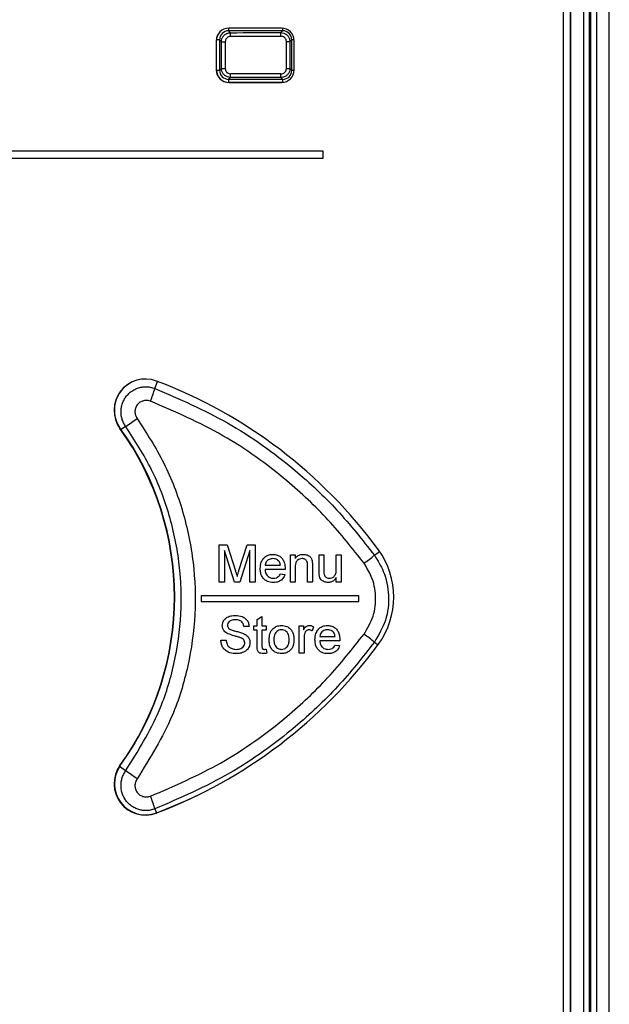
# Paper-space layout 'Sheet1' of a CAD drawing. Header units: millimetres. Extents: x -7 to 413, y -20 to 277.
# Tile 29 of 108: x 52.34 to 58.84, y 193.61 to 204.47. Entities that reach past the tile are written whole.
import ezdxf

# ---------------------------------------------------------------- set-up
doc = ezdxf.new("R2010")
doc.units = ezdxf.units.MM

psp = doc.layouts.new('Sheet1')

# ---------------------------------------------------------------- linework, layer by layer
at = {"color": 7, "linetype": 'Continuous', "lineweight": 25}
for p, q in [((58.84, 179.274), (58.84, 215.834)), ((58.558, 179.429), (58.558, 215.664)), ((58.618, 215.664), (58.618, 179.429)), ((58.638, 179.408), (58.638, 215.684)), ((58.698, 215.684), (58.698, 179.408)), ((58.414, 179.572), (58.414, 215.52)), ((58.416, 179.571), (58.416, 215.522)), ((58.336, 189.634), (58.336, 215.334)), ((54.642, 204.351), (54.663, 204.329)), ((55.238, 204.351), (54.642, 204.351)), ((55.226, 204.38), (54.646, 204.38)), ((55.218, 204.33), (55.238, 204.351)), ((54.506, 204.24), (54.506, 203.92)), ((54.508, 203.92), (54.508, 204.244)), ((54.564, 204.229), (54.542, 204.251)), ((54.542, 204.251), (54.542, 203.914)), ((54.564, 204.229), (54.605, 204.229)), ((54.564, 203.936), (54.564, 204.229)), ((54.605, 204.229), (54.605, 203.936)), ((55.28, 203.935), (55.28, 204.231)), ((55.28, 204.231), (55.318, 204.231)), ((55.338, 204.251), (55.318, 204.231)), ((55.318, 204.231), (55.318, 203.935)), ((55.338, 203.914), (55.338, 204.251)), ((55.366, 203.92), (55.366, 204.24)), ((54.542, 203.914), (54.564, 203.936)), ((54.564, 203.936), (54.605, 203.936)), ((55.28, 203.935), (55.318, 203.935)), ((55.318, 203.935), (55.338, 203.914)), ((54.663, 203.836), (54.642, 203.815)), ((54.642, 203.815), (55.238, 203.815)), ((54.646, 203.78), (55.226, 203.78)), ((55.232, 203.78), (54.648, 203.78)), ((55.238, 203.815), (55.218, 203.835)), ((55.686, 203.024), (44.586, 203.024)), ((55.686, 202.944), (55.686, 203.024)), ((44.586, 202.944), (55.686, 202.944)), ((54.539, 198.681), (54.626, 198.681)), ((54.539, 198.27), (54.539, 198.681)), ((54.626, 198.681), (54.718, 198.392)), ((54.756, 198.397), (54.847, 198.681)), ((54.847, 198.681), (54.934, 198.681)), ((54.934, 198.681), (54.934, 198.27)), ((54.706, 198.27), (54.597, 198.617)), ((54.597, 198.617), (54.597, 198.27)), ((54.876, 198.617), (54.766, 198.27)), ((54.876, 198.27), (54.876, 198.617)), ((55.324, 198.57), (55.376, 198.57)), ((55.324, 198.27), (55.324, 198.57)), ((55.376, 198.57), (55.376, 198.528)), ((55.64, 198.57), (55.692, 198.57)), ((55.64, 198.385), (55.64, 198.57)), ((55.692, 198.57), (55.692, 198.407)), ((55.829, 198.57), (55.882, 198.57)), ((55.829, 198.412), (55.829, 198.57)), ((55.882, 198.57), (55.882, 198.27)), ((55.044, 198.454), (55.213, 198.454)), ((55.513, 198.27), (55.513, 198.449)), ((55.566, 198.453), (55.566, 198.27)), ((55.265, 198.407), (55.044, 198.407)), ((55.212, 198.359), (55.264, 198.354)), ((55.376, 198.431), (55.376, 198.27)), ((54.597, 198.27), (54.539, 198.27)), ((54.766, 198.27), (54.706, 198.27)), ((54.934, 198.27), (54.876, 198.27)), ((55.376, 198.27), (55.324, 198.27)), ((55.566, 198.27), (55.513, 198.27)), ((55.829, 198.27), (55.829, 198.319)), ((55.882, 198.27), (55.829, 198.27)), ((56.08, 198.116), (54.34, 198.116)), ((54.34, 198.116), (54.34, 198.056)), ((56.08, 198.056), (56.08, 198.116)), ((54.34, 198.056), (56.08, 198.056)), ((54.921, 197.785), (54.957, 197.785)), ((54.921, 197.738), (54.921, 197.785)), ((54.957, 197.858), (55.01, 197.888)), ((54.957, 197.785), (54.957, 197.858)), ((55.01, 197.888), (55.01, 197.785)), ((55.01, 197.785), (55.058, 197.785)), ((55.058, 197.785), (55.058, 197.738)), ((55.421, 197.785), (55.468, 197.785)), ((55.421, 197.485), (55.421, 197.785)), ((55.468, 197.785), (55.468, 197.743)), ((54.868, 197.78), (54.81, 197.78)), ((54.957, 197.738), (54.921, 197.738)), ((54.957, 197.569), (54.957, 197.738)), ((55.01, 197.738), (55.01, 197.567)), ((55.058, 197.738), (55.01, 197.738)), ((55.579, 197.776), (55.563, 197.731)), ((54.557, 197.627), (54.615, 197.627)), ((55.474, 197.644), (55.474, 197.485)), ((55.648, 197.669), (55.816, 197.669)), ((55.869, 197.622), (55.648, 197.622)), ((55.816, 197.574), (55.867, 197.569)), ((55.058, 197.528), (55.063, 197.484)), ((55.474, 197.485), (55.421, 197.485))]:
    psp.add_line(p, q, dxfattribs=at)
at = {"color": 8, "linetype": 'Continuous', "lineweight": 25}
for p, q in [((54.642, 204.38), (54.642, 204.351)), ((55.238, 204.38), (55.238, 204.351)), ((54.542, 204.251), (54.509, 204.251)), ((55.366, 204.251), (55.338, 204.251)), ((54.542, 203.914), (54.508, 203.914)), ((55.366, 203.914), (55.338, 203.914)), ((54.642, 203.815), (54.642, 203.78)), ((55.238, 203.815), (55.238, 203.781)), ((53.829, 200.406), (53.858, 200.482)), ((53.507, 199.987), (53.458, 199.951)), ((56.25, 198.565), (56.307, 198.606)), ((56.25, 197.607), (56.29, 197.578)), ((53.507, 196.186), (53.44, 196.235)), ((53.829, 195.767), (53.846, 195.722))]:
    psp.add_line(p, q, dxfattribs=at)
at = {"color": 7, "linetype": 'Continuous', "lineweight": 25, "flags": 128}
psp.add_lwpolyline([(53.85, 195.724), (54.21, 195.875), (54.371, 195.953)], dxfattribs=at)
at = {"color": 7, "linetype": 'Continuous', "lineweight": 25}
for centre, radius, start, end in [((54.646, 204.24), 0.14, 90, 180), ((54.335, 204.298), 0.33, 358.4899, 5.4322), ((54.926, 204.299), 0.294, 358.3069, 6.0959), ((55.226, 204.24), 0.14, 0, 90), ((54.646, 203.92), 0.14, 180, 270), ((54.335, 203.867), 0.33, 354.5678, 1.5101), ((54.926, 203.866), 0.294, 353.9041, 1.6931), ((55.226, 203.92), 0.14, 270, 0), ((53.724, 200.164), 0.345, 69.2845, 215.7644), ((53.728, 200.166), 0.345, 117.3264, 215.7644), ((52.275, 200.871), 1.623, 338.1035, 343.3452), ((51.936, 195.436), 5.4, 36.1838, 69.2845), ((51.962, 202.337), 2.813, 303.3327, 306.4499), ((50.864, 198.104), 3.18, 324.2356, 35.7644), ((50.868, 198.106), 3.18, 324.2356, 35.7644), ((55.272, 199.712), 1.507, 304.9422, 310.4312), ((55.584, 198.104), 0.88, 323.8162, 36.1838), ((55.272, 196.46), 1.507, 49.5688, 55.0578), ((51.936, 200.773), 5.4, 290.7155, 323.8162), ((53.724, 196.044), 0.345, 144.2356, 290.7155), ((53.728, 196.046), 0.345, 144.2356, 290.7155), ((51.962, 193.836), 2.813, 53.5501, 56.6673), ((52.275, 195.302), 1.623, 16.6548, 21.8965)]:
    psp.add_arc(centre, radius, start, end, dxfattribs=at)
for centre, major_axis, ratio, start_param, end_param in [((54.649, 204.244), (0.0993, -0.0993), 0.997265, 3.443345, 3.925621), ((54.643, 204.25), (0.0711, -0.0711), 0.99509, 2.357564, 3.925621), ((50.14, 211.258), (132.28, 0), 0.052408, 4.74659, 4.750786), ((55.238, 204.25), (0.0711, 0.0711), 0.99509, 5.499157, 7.067214), ((50.14, 211.218), (132.32, 0), 0.052392, 4.74659, 4.750786), ((54.649, 203.92), (0.0993, 0.0993), 0.997265, 2.357564, 3.925621), ((54.643, 203.915), (0.0711, 0.0711), 0.99509, 2.357564, 3.925621), ((50.14, 196.947), (132.32, 0), 0.052392, 1.532399, 1.536596), ((55.238, 203.915), (0.0711, -0.0711), 0.99509, 5.499157, 7.067214), ((50.14, 196.907), (132.28, 0), 0.052408, 1.532399, 1.536596)]:
    psp.add_ellipse(centre, major_axis=major_axis, ratio=ratio, start_param=start_param, end_param=end_param, dxfattribs=at)
for points, knots in [([(54.564, 204.229), (54.565, 204.241), (54.567, 204.263), (54.584, 204.293), (54.61, 204.316), (54.638, 204.328), (54.656, 204.329), (54.663, 204.329)], [0, 0, 0, 0, 0.215209, 0.430496, 0.645614, 0.860473, 1, 1, 1, 1]), ([(55.218, 204.33), (55.229, 204.329), (55.252, 204.327), (55.282, 204.31), (55.305, 204.284), (55.316, 204.256), (55.318, 204.238), (55.318, 204.231)], [0, 0, 0, 0, 0.215135, 0.430551, 0.645304, 0.859268, 1, 1, 1, 1]), ([(54.665, 204.289), (54.661, 204.289), (54.649, 204.288), (54.633, 204.281), (54.617, 204.268), (54.607, 204.25), (54.606, 204.236), (54.605, 204.229)], [0, 0, 0, 0, 0.139514, 0.354333, 0.569423, 0.784723, 1, 1, 1, 1]), ([(55.28, 204.231), (55.28, 204.235), (55.279, 204.246), (55.272, 204.263), (55.258, 204.278), (55.24, 204.288), (55.227, 204.29), (55.22, 204.29)], [0, 0, 0, 0, 0.1406807, 0.3544688, 0.569083, 0.7845521, 1, 1, 1, 1]), ([(54.663, 203.836), (54.652, 203.837), (54.63, 203.839), (54.6, 203.857), (54.577, 203.882), (54.565, 203.91), (54.564, 203.929), (54.564, 203.936)], [0, 0, 0, 0, 0.214727, 0.429454, 0.644141, 0.858954, 1, 1, 1, 1]), ([(54.605, 203.936), (54.605, 203.931), (54.606, 203.92), (54.613, 203.903), (54.627, 203.888), (54.645, 203.878), (54.658, 203.877), (54.665, 203.876)], [0, 0, 0, 0, 0.141096, 0.355941, 0.570611, 0.785299, 1, 1, 1, 1]), ([(55.318, 203.935), (55.317, 203.923), (55.315, 203.901), (55.298, 203.871), (55.273, 203.849), (55.244, 203.837), (55.226, 203.835), (55.218, 203.835)], [0, 0, 0, 0, 0.213995, 0.428096, 0.641832, 0.855693, 1, 1, 1, 1]), ([(55.22, 203.875), (55.224, 203.875), (55.235, 203.876), (55.252, 203.883), (55.268, 203.897), (55.278, 203.914), (55.279, 203.928), (55.28, 203.935)], [0, 0, 0, 0, 0.144546, 0.358543, 0.572193, 0.786111, 1, 1, 1, 1]), ([(53.507, 199.987), (53.499, 199.999), (53.482, 200.025), (53.466, 200.069), (53.456, 200.115), (53.455, 200.162), (53.461, 200.208), (53.475, 200.252), (53.496, 200.294), (53.524, 200.332), (53.558, 200.364), (53.596, 200.39), (53.639, 200.409), (53.684, 200.421), (53.731, 200.425), (53.78, 200.421), (53.812, 200.411), (53.829, 200.406)], [0, 0, 0, 0, 0.06507, 0.132028, 0.197106, 0.264074, 0.329141, 0.396097, 0.461156, 0.528102, 0.593161, 0.660106, 0.725168, 0.792118, 0.857182, 0.924135, 1, 1, 1, 1]), ([(53.829, 200.406), (54.101, 200.288), (54.652, 200.049), (55.315, 199.571), (55.852, 199.071), (56.117, 198.735), (56.25, 198.565)], [0, 0, 0, 0, 0.287594, 0.583525, 0.79025, 1, 1, 1, 1]), ([(53.78, 200.266), (53.772, 200.268), (53.751, 200.275), (53.714, 200.274), (53.673, 200.26), (53.639, 200.233), (53.616, 200.196), (53.607, 200.154), (53.612, 200.111), (53.626, 200.086), (53.633, 200.074)], [0, 0, 0, 0, 0.0762156, 0.2083562, 0.3404363, 0.4724265, 0.6043354, 0.7362056, 0.8680898, 1, 1, 1, 1]), ([(56.136, 198.477), (56.008, 198.639), (55.75, 198.967), (55.235, 199.447), (54.588, 199.915), (54.052, 200.148), (53.78, 200.266)], [0, 0, 0, 0, 0.206688, 0.416403, 0.704036, 1, 1, 1, 1]), ([(53.633, 200.074), (53.737, 199.913), (53.945, 199.591), (54.15, 199.051), (54.266, 198.487), (54.286, 197.911), (54.206, 197.341), (54.017, 196.715), (53.774, 196.325), (53.633, 196.098)], [0, 0, 0, 0, 0.135325, 0.270649, 0.405946, 0.541243, 0.676543, 0.811843, 1, 1, 1, 1]), ([(53.507, 196.186), (53.642, 196.403), (53.873, 196.773), (54.055, 197.371), (54.131, 197.913), (54.113, 198.467), (54.003, 199.003), (53.807, 199.523), (53.608, 199.83), (53.507, 199.987)], [0, 0, 0, 0, 0.188126, 0.321503, 0.458747, 0.592125, 0.729372, 0.862752, 1, 1, 1, 1]), ([(54.992, 198.417), (54.993, 198.442), (54.996, 198.481), (55.023, 198.53), (55.058, 198.559), (55.096, 198.574), (55.12, 198.575), (55.13, 198.575)], [0, 0, 0, 0, 0.305017, 0.496624, 0.688572, 0.870431, 1, 1, 1, 1]), ([(55.13, 198.575), (55.147, 198.574), (55.177, 198.572), (55.216, 198.549), (55.244, 198.517), (55.263, 198.473), (55.265, 198.44), (55.266, 198.42)], [0, 0, 0, 0, 0.210831, 0.388806, 0.56641, 0.751048, 1, 1, 1, 1]), ([(55.376, 198.528), (55.385, 198.538), (55.401, 198.559), (55.435, 198.573), (55.458, 198.575), (55.468, 198.575)], [0, 0, 0, 0, 0.362942, 0.730048, 1, 1, 1, 1]), ([(55.468, 198.575), (55.481, 198.574), (55.505, 198.572), (55.533, 198.558), (55.552, 198.538), (55.56, 198.518), (55.563, 198.505), (55.563, 198.503)], [0, 0, 0, 0, 0.310994, 0.528113, 0.70416, 0.936647, 1, 1, 1, 1]), ([(56.25, 198.565), (56.286, 198.507), (56.37, 198.372), (56.419, 198.122), (56.39, 197.844), (56.296, 197.686), (56.25, 197.607)], [0, 0, 0, 0, 0.199535, 0.466267, 0.73314, 1, 1, 1, 1]), ([(55.13, 198.528), (55.117, 198.527), (55.094, 198.524), (55.066, 198.506), (55.05, 198.484), (55.046, 198.465), (55.045, 198.456), (55.044, 198.454)], [0, 0, 0, 0, 0.323767, 0.545535, 0.768023, 0.961333, 1, 1, 1, 1]), ([(55.194, 198.503), (55.189, 198.507), (55.178, 198.517), (55.156, 198.526), (55.139, 198.527), (55.13, 198.528)], [0, 0, 0, 0, 0.250051, 0.639895, 1, 1, 1, 1]), ([(55.213, 198.454), (55.212, 198.459), (55.211, 198.467), (55.207, 198.484), (55.2, 198.496), (55.194, 198.502), (55.194, 198.503)], [0, 0, 0, 0, 0.251466, 0.503464, 0.946079, 1, 1, 1, 1]), ([(55.453, 198.528), (55.443, 198.527), (55.424, 198.525), (55.401, 198.512), (55.385, 198.491), (55.377, 198.464), (55.377, 198.443), (55.376, 198.431)], [0, 0, 0, 0, 0.203911, 0.410003, 0.546849, 0.746963, 1, 1, 1, 1]), ([(55.513, 198.449), (55.513, 198.459), (55.513, 198.476), (55.508, 198.497), (55.498, 198.512), (55.484, 198.521), (55.469, 198.527), (55.458, 198.528), (55.453, 198.528)], [0, 0, 0, 0, 0.265747, 0.438827, 0.576272, 0.713425, 0.867357, 1, 1, 1, 1]), ([(55.563, 198.503), (55.564, 198.499), (55.565, 198.49), (55.566, 198.474), (55.566, 198.462), (55.566, 198.453)], [0, 0, 0, 0, 0.250658, 0.501038, 1, 1, 1, 1]), ([(56.136, 197.696), (56.174, 197.76), (56.25, 197.889), (56.274, 198.115), (56.234, 198.319), (56.165, 198.43), (56.136, 198.477)], [0, 0, 0, 0, 0.266888, 0.533727, 0.800435, 1, 1, 1, 1]), ([(54.718, 198.392), (54.719, 198.387), (54.722, 198.377), (54.729, 198.357), (54.733, 198.342), (54.736, 198.332)], [0, 0, 0, 0, 0.250003, 0.500008, 1, 1, 1, 1]), ([(54.736, 198.332), (54.738, 198.337), (54.741, 198.348), (54.746, 198.365), (54.751, 198.381), (54.755, 198.392), (54.756, 198.397)], [0, 0, 0, 0, 0.250008, 0.5000366, 0.750015, 1, 1, 1, 1]), ([(55.133, 198.264), (55.112, 198.266), (55.077, 198.269), (55.035, 198.296), (55.009, 198.33), (54.994, 198.372), (54.992, 198.402), (54.992, 198.417)], [0, 0, 0, 0, 0.265594, 0.443266, 0.620941, 0.800216, 1, 1, 1, 1]), ([(55.044, 198.407), (55.046, 198.392), (55.049, 198.368), (55.067, 198.339), (55.089, 198.321), (55.113, 198.313), (55.128, 198.312), (55.134, 198.312)], [0, 0, 0, 0, 0.294857, 0.491123, 0.687595, 0.879538, 1, 1, 1, 1]), ([(55.264, 198.354), (55.257, 198.338), (55.245, 198.307), (55.208, 198.279), (55.17, 198.266), (55.145, 198.265), (55.133, 198.264)], [0, 0, 0, 0, 0.306803, 0.569311, 0.790713, 1, 1, 1, 1]), ([(55.134, 198.312), (55.146, 198.313), (55.166, 198.314), (55.191, 198.328), (55.205, 198.344), (55.21, 198.355), (55.212, 198.359)], [0, 0, 0, 0, 0.365859, 0.611849, 0.858202, 1, 1, 1, 1]), ([(55.266, 198.42), (55.266, 198.419), (55.266, 198.417), (55.266, 198.412), (55.265, 198.409), (55.265, 198.407)], [0, 0, 0, 0, 0.250002, 0.500004, 1, 1, 1, 1]), ([(55.643, 198.338), (55.642, 198.342), (55.641, 198.349), (55.64, 198.365), (55.64, 198.377), (55.64, 198.385)], [0, 0, 0, 0, 0.250372, 0.500758, 1, 1, 1, 1]), ([(55.738, 198.264), (55.724, 198.266), (55.7, 198.268), (55.672, 198.284), (55.652, 198.305), (55.646, 198.324), (55.643, 198.336), (55.643, 198.338)], [0, 0, 0, 0, 0.31495, 0.544119, 0.723989, 0.964037, 1, 1, 1, 1]), ([(55.692, 198.407), (55.692, 198.402), (55.692, 198.393), (55.693, 198.376), (55.694, 198.363), (55.695, 198.354)], [0, 0, 0, 0, 0.250411, 0.500861, 1, 1, 1, 1]), ([(55.695, 198.354), (55.698, 198.347), (55.702, 198.335), (55.715, 198.322), (55.73, 198.314), (55.743, 198.312), (55.751, 198.312), (55.752, 198.312)], [0, 0, 0, 0, 0.2695378, 0.4870537, 0.7042812, 0.9450445, 1, 1, 1, 1]), ([(55.752, 198.312), (55.762, 198.313), (55.782, 198.315), (55.806, 198.33), (55.821, 198.351), (55.829, 198.379), (55.829, 198.4), (55.829, 198.412)], [0, 0, 0, 0, 0.207519, 0.416418, 0.560915, 0.747515, 1, 1, 1, 1]), ([(55.829, 198.319), (55.824, 198.311), (55.812, 198.294), (55.786, 198.273), (55.758, 198.265), (55.742, 198.265), (55.738, 198.264)], [0, 0, 0, 0, 0.247598, 0.569815, 0.882386, 1, 1, 1, 1]), ([(54.573, 197.789), (54.574, 197.801), (54.577, 197.827), (54.598, 197.86), (54.632, 197.886), (54.673, 197.899), (54.703, 197.901), (54.716, 197.901)], [0, 0, 0, 0, 0.189034, 0.379018, 0.55565, 0.820294, 1, 1, 1, 1]), ([(54.716, 197.901), (54.742, 197.899), (54.781, 197.896), (54.828, 197.87), (54.854, 197.839), (54.866, 197.807), (54.867, 197.787), (54.868, 197.78)], [0, 0, 0, 0, 0.355181, 0.540295, 0.72676, 0.897817, 1, 1, 1, 1]), ([(54.634, 197.7), (54.619, 197.709), (54.595, 197.723), (54.576, 197.757), (54.574, 197.778), (54.573, 197.789)], [0, 0, 0, 0, 0.446785, 0.715503, 1, 1, 1, 1]), ([(54.718, 197.854), (54.701, 197.853), (54.677, 197.852), (54.651, 197.837), (54.637, 197.821), (54.631, 197.805), (54.631, 197.795), (54.631, 197.792)], [0, 0, 0, 0, 0.415853, 0.584773, 0.753552, 0.930228, 1, 1, 1, 1]), ([(54.631, 197.792), (54.631, 197.789), (54.631, 197.78), (54.636, 197.767), (54.642, 197.76), (54.646, 197.756)], [0, 0, 0, 0, 0.253089, 0.641429, 1, 1, 1, 1]), ([(54.81, 197.78), (54.808, 197.791), (54.805, 197.809), (54.79, 197.831), (54.769, 197.846), (54.744, 197.853), (54.726, 197.853), (54.718, 197.854)], [0, 0, 0, 0, 0.250644, 0.419235, 0.588109, 0.818482, 1, 1, 1, 1]), ([(55.134, 197.757), (55.141, 197.763), (55.159, 197.777), (55.191, 197.789), (55.216, 197.79), (55.226, 197.79)], [0, 0, 0, 0, 0.251682, 0.696805, 1, 1, 1, 1]), ([(55.226, 197.79), (55.247, 197.788), (55.281, 197.785), (55.322, 197.756), (55.348, 197.721), (55.361, 197.68), (55.363, 197.653), (55.363, 197.639)], [0, 0, 0, 0, 0.263479, 0.450169, 0.636746, 0.823894, 1, 1, 1, 1]), ([(55.468, 197.743), (55.472, 197.749), (55.48, 197.762), (55.493, 197.779), (55.512, 197.789), (55.524, 197.79), (55.53, 197.79)], [0, 0, 0, 0, 0.251958, 0.558275, 0.780711, 1, 1, 1, 1]), ([(55.53, 197.79), (55.534, 197.79), (55.543, 197.79), (55.56, 197.786), (55.571, 197.78), (55.579, 197.776)], [0, 0, 0, 0, 0.251191, 0.503003, 1, 1, 1, 1]), ([(55.595, 197.633), (55.597, 197.657), (55.599, 197.696), (55.626, 197.745), (55.661, 197.775), (55.699, 197.789), (55.723, 197.79), (55.734, 197.79)], [0, 0, 0, 0, 0.304994, 0.496591, 0.688529, 0.870395, 1, 1, 1, 1]), ([(55.734, 197.79), (55.75, 197.789), (55.78, 197.787), (55.819, 197.764), (55.847, 197.733), (55.866, 197.688), (55.868, 197.655), (55.869, 197.635)], [0, 0, 0, 0, 0.210893, 0.388899, 0.566535, 0.75117, 1, 1, 1, 1]), ([(53.78, 195.907), (54.045, 196.021), (54.581, 196.253), (55.226, 196.718), (55.748, 197.204), (56.006, 197.531), (56.136, 197.696)], [0, 0, 0, 0, 0.287635, 0.583597, 0.790286, 1, 1, 1, 1]), ([(54.777, 197.654), (54.765, 197.658), (54.741, 197.666), (54.692, 197.678), (54.657, 197.691), (54.634, 197.7)], [0, 0, 0, 0, 0.251075, 0.501344, 1, 1, 1, 1]), ([(54.646, 197.756), (54.658, 197.749), (54.681, 197.737), (54.721, 197.727), (54.763, 197.717), (54.792, 197.706), (54.807, 197.701)], [0, 0, 0, 0, 0.246006, 0.456323, 0.727705, 1, 1, 1, 1]), ([(54.807, 197.701), (54.821, 197.694), (54.844, 197.681), (54.868, 197.651), (54.877, 197.624), (54.878, 197.607), (54.878, 197.602)], [0, 0, 0, 0, 0.353574, 0.609386, 0.86599, 1, 1, 1, 1]), ([(55.089, 197.635), (55.09, 197.646), (55.091, 197.678), (55.103, 197.723), (55.125, 197.748), (55.134, 197.757)], [0, 0, 0, 0, 0.252219, 0.70781, 1, 1, 1, 1]), ([(55.226, 197.743), (55.217, 197.742), (55.197, 197.741), (55.173, 197.725), (55.154, 197.702), (55.143, 197.671), (55.142, 197.648), (55.142, 197.635)], [0, 0, 0, 0, 0.187641, 0.377305, 0.539788, 0.757344, 1, 1, 1, 1]), ([(55.31, 197.637), (55.309, 197.655), (55.308, 197.684), (55.288, 197.716), (55.266, 197.735), (55.244, 197.742), (55.23, 197.743), (55.226, 197.743)], [0, 0, 0, 0, 0.360587, 0.547345, 0.734473, 0.917513, 1, 1, 1, 1]), ([(55.482, 197.705), (55.481, 197.7), (55.478, 197.69), (55.475, 197.67), (55.474, 197.655), (55.474, 197.644)], [0, 0, 0, 0, 0.250408, 0.500999, 1, 1, 1, 1]), ([(55.528, 197.743), (55.522, 197.742), (55.511, 197.741), (55.498, 197.732), (55.487, 197.72), (55.484, 197.71), (55.482, 197.705)], [0, 0, 0, 0, 0.25184, 0.505455, 0.746377, 1, 1, 1, 1]), ([(55.563, 197.731), (55.56, 197.732), (55.555, 197.736), (55.543, 197.741), (55.534, 197.742), (55.528, 197.743)], [0, 0, 0, 0, 0.252173, 0.505066, 1, 1, 1, 1]), ([(55.733, 197.743), (55.72, 197.742), (55.697, 197.74), (55.67, 197.721), (55.653, 197.699), (55.649, 197.681), (55.648, 197.671), (55.648, 197.669)], [0, 0, 0, 0, 0.32373, 0.545499, 0.767987, 0.961297, 1, 1, 1, 1]), ([(55.797, 197.718), (55.793, 197.722), (55.782, 197.732), (55.759, 197.741), (55.742, 197.743), (55.733, 197.743)], [0, 0, 0, 0, 0.2500132, 0.6399119, 1, 1, 1, 1]), ([(55.816, 197.669), (55.816, 197.674), (55.814, 197.683), (55.81, 197.699), (55.803, 197.711), (55.797, 197.717), (55.797, 197.718)], [0, 0, 0, 0, 0.251458, 0.503449, 0.946015, 1, 1, 1, 1]), ([(56.25, 197.607), (56.119, 197.44), (55.854, 197.103), (55.324, 196.609), (54.66, 196.128), (54.109, 195.888), (53.829, 195.767)], [0, 0, 0, 0, 0.206724, 0.416475, 0.704069, 1, 1, 1, 1]), ([(54.729, 197.48), (54.705, 197.481), (54.665, 197.483), (54.614, 197.507), (54.581, 197.541), (54.561, 197.583), (54.558, 197.612), (54.557, 197.627)], [0, 0, 0, 0, 0.285705, 0.468117, 0.651273, 0.825428, 1, 1, 1, 1]), ([(54.615, 197.627), (54.617, 197.612), (54.621, 197.588), (54.639, 197.559), (54.665, 197.54), (54.695, 197.529), (54.717, 197.528), (54.727, 197.527)], [0, 0, 0, 0, 0.267829, 0.434848, 0.601649, 0.835849, 1, 1, 1, 1]), ([(54.727, 197.527), (54.744, 197.529), (54.769, 197.531), (54.799, 197.548), (54.814, 197.568), (54.82, 197.586), (54.82, 197.596), (54.82, 197.599)], [0, 0, 0, 0, 0.3873816, 0.5762687, 0.7670022, 0.9361259, 1, 1, 1, 1]), ([(54.878, 197.602), (54.877, 197.588), (54.874, 197.561), (54.852, 197.526), (54.817, 197.498), (54.775, 197.482), (54.743, 197.48), (54.729, 197.48)], [0, 0, 0, 0, 0.189339, 0.379571, 0.560554, 0.805064, 1, 1, 1, 1]), ([(54.82, 197.599), (54.82, 197.607), (54.818, 197.622), (54.803, 197.64), (54.788, 197.649), (54.779, 197.653), (54.777, 197.654)], [0, 0, 0, 0, 0.312366, 0.583909, 0.906915, 1, 1, 1, 1]), ([(55.026, 197.48), (55.016, 197.48), (55, 197.481), (54.979, 197.49), (54.966, 197.503), (54.956, 197.53), (54.957, 197.552), (54.957, 197.569)], [0, 0, 0, 0, 0.223349, 0.358616, 0.494479, 0.620512, 1, 1, 1, 1]), ([(55.01, 197.567), (55.01, 197.563), (55.01, 197.554), (55.011, 197.542), (55.015, 197.535), (55.02, 197.53), (55.028, 197.527), (55.034, 197.527), (55.037, 197.527)], [0, 0, 0, 0, 0.255445, 0.469231, 0.585859, 0.701769, 0.825244, 1, 1, 1, 1]), ([(55.226, 197.48), (55.206, 197.482), (55.171, 197.485), (55.13, 197.513), (55.103, 197.549), (55.091, 197.592), (55.09, 197.622), (55.089, 197.635)], [0, 0, 0, 0, 0.261013, 0.438337, 0.615485, 0.836943, 1, 1, 1, 1]), ([(55.142, 197.635), (55.143, 197.617), (55.144, 197.59), (55.161, 197.557), (55.182, 197.538), (55.205, 197.528), (55.22, 197.527), (55.226, 197.527)], [0, 0, 0, 0, 0.3464429, 0.527287, 0.7088164, 0.8844024, 1, 1, 1, 1]), ([(55.363, 197.639), (55.362, 197.616), (55.361, 197.578), (55.338, 197.531), (55.308, 197.502), (55.269, 197.483), (55.241, 197.481), (55.226, 197.48)], [0, 0, 0, 0, 0.292468, 0.468316, 0.644815, 0.812733, 1, 1, 1, 1]), ([(55.226, 197.527), (55.236, 197.528), (55.255, 197.529), (55.278, 197.544), (55.296, 197.565), (55.309, 197.596), (55.31, 197.621), (55.31, 197.637)], [0, 0, 0, 0, 0.179625, 0.360955, 0.522497, 0.703755, 1, 1, 1, 1]), ([(55.737, 197.48), (55.715, 197.481), (55.68, 197.484), (55.638, 197.512), (55.612, 197.545), (55.597, 197.587), (55.596, 197.617), (55.595, 197.633)], [0, 0, 0, 0, 0.265568, 0.443254, 0.620944, 0.800205, 1, 1, 1, 1]), ([(55.648, 197.622), (55.649, 197.608), (55.652, 197.584), (55.67, 197.555), (55.693, 197.536), (55.716, 197.528), (55.731, 197.527), (55.737, 197.527)], [0, 0, 0, 0, 0.294832, 0.491094, 0.687559, 0.879512, 1, 1, 1, 1]), ([(55.737, 197.527), (55.749, 197.528), (55.769, 197.529), (55.794, 197.543), (55.808, 197.559), (55.814, 197.57), (55.816, 197.574)], [0, 0, 0, 0, 0.365962, 0.611978, 0.858355, 1, 1, 1, 1]), ([(55.867, 197.569), (55.861, 197.553), (55.848, 197.522), (55.811, 197.494), (55.773, 197.481), (55.748, 197.48), (55.737, 197.48)], [0, 0, 0, 0, 0.3067678, 0.5692296, 0.790637, 1, 1, 1, 1]), ([(55.869, 197.635), (55.869, 197.634), (55.869, 197.632), (55.869, 197.628), (55.869, 197.624), (55.869, 197.622)], [0, 0, 0, 0, 0.250002, 0.500004, 1, 1, 1, 1]), ([(55.063, 197.484), (55.06, 197.484), (55.054, 197.482), (55.041, 197.48), (55.032, 197.48), (55.026, 197.48)], [0, 0, 0, 0, 0.2501927, 0.5004583, 1, 1, 1, 1]), ([(55.037, 197.527), (55.039, 197.527), (55.043, 197.527), (55.05, 197.528), (55.055, 197.528), (55.058, 197.528)], [0, 0, 0, 0, 0.249902, 0.624756, 1, 1, 1, 1]), ([(53.829, 195.767), (53.812, 195.761), (53.78, 195.751), (53.731, 195.748), (53.685, 195.751), (53.64, 195.763), (53.597, 195.782), (53.558, 195.808), (53.524, 195.84), (53.496, 195.878), (53.475, 195.919), (53.461, 195.964), (53.455, 196.01), (53.456, 196.057), (53.465, 196.103), (53.482, 196.147), (53.499, 196.173), (53.507, 196.186)], [0, 0, 0, 0, 0.075865, 0.14093, 0.207882, 0.272945, 0.339894, 0.404952, 0.471898, 0.536957, 0.603903, 0.668971, 0.735926, 0.801004, 0.867972, 0.933041, 1, 1, 1, 1]), ([(53.633, 196.098), (53.626, 196.086), (53.612, 196.061), (53.607, 196.018), (53.616, 195.976), (53.639, 195.939), (53.673, 195.912), (53.714, 195.898), (53.751, 195.898), (53.772, 195.904), (53.78, 195.907)], [0, 0, 0, 0, 0.13191, 0.263794, 0.395665, 0.527573, 0.659564, 0.791644, 0.923784, 1, 1, 1, 1])]:
    psp.add_open_spline(points, degree=3, knots=knots, dxfattribs=at)

doc.saveas('drawing.dxf')
